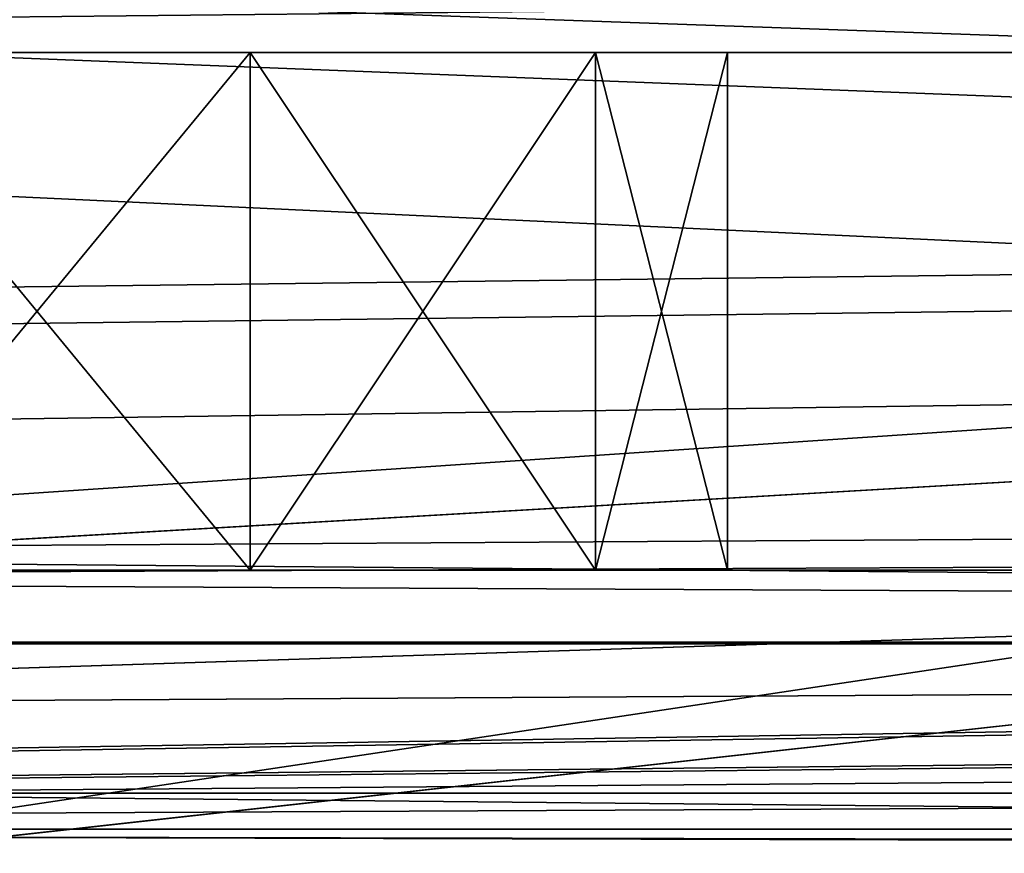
# Model space of a CAD drawing. Extents: x -398 to 398, y -1355 to -82.
# Tile 99 of 256: x -140.1 to -134.4, y -109.87 to -105.04. Entities that reach past the tile are written whole.
import ezdxf

# ---------------------------------------------------------------- set-up
doc = ezdxf.new("R2010")
doc.units = 0
doc.header["$MEASUREMENT"] = 0

msp = doc.modelspace()

# ---------------------------------------------------------------- linework, layer by layer
for points in [[(395.5, -525.467285, 437.803314), (395.5, -81.938164, 160.655502), (-395.5, -81.938164, 160.655502)], [(395.5, -525.467285, 437.803314), (-395.5, -81.938164, 160.655502), (-395.5, -525.467285, 437.803314)], [(-22.229691, -124.655098, 181.452103), (-396.5, -85.435806, 156.945206), (-395.5, -84.587761, 156.415207)], [(395.5, -528.116882, 433.562988), (395.5, -84.587761, 156.415207), (-395.5, -84.587761, 156.415207)], [(395.5, -528.116882, 433.562988), (-395.5, -84.587761, 156.415207), (-395.5, -528.116882, 433.562988)], [(-395.5, -84.587761, 156.415207), (395.5, -84.587761, 156.415207), (-19.442101, -123.289597, 180.598801)], [(-395.5, -84.587761, 156.415207), (-19.442101, -123.289597, 180.598801), (-21.06683, -123.633301, 180.813599)], [(-395.5, -84.587761, 156.415207), (-21.06683, -123.633301, 180.813599), (-22.229691, -124.655098, 181.452103)], [(-22.229691, -124.6604, 181.443604), (-396.5, -85.441109, 156.936707), (-395.5, -84.593063, 156.406799)], [(-395.5, -84.593063, 156.406799), (395.5, -84.593063, 156.406799), (-19.442101, -123.294899, 180.590302)], [(-395.5, -84.593063, 156.406799), (-19.442101, -123.294899, 180.590302), (-21.06683, -123.638603, 180.805099)], [(-395.5, -84.593063, 156.406799), (-21.06683, -123.638603, 180.805099), (-22.229691, -124.6604, 181.443604)], [(-396.5, -85.435806, 156.945206), (-22.478531, -125.502296, 181.981506), (-22.478531, -130.514999, 185.1138)], [(-396.5, -85.435806, 156.945206), (-22.478531, -130.514999, 185.1138), (-50.35714, -414.036102, 362.277405)], [(-396.5, -85.435806, 156.945206), (-50.35714, -414.036102, 362.277405), (-52.76738, -414.882812, 362.806488)], [(-396.5, -85.435806, 156.945206), (-52.76738, -414.882812, 362.806488), (-53.272449, -415.311096, 363.074097)], [(-396.5, -85.435806, 156.945206), (-53.272449, -415.311096, 363.074097), (-54.270809, -417.355103, 364.351288)], [(-396.5, -85.435806, 156.945206), (-54.270809, -417.355103, 364.351288), (-54.270809, -417.960785, 364.729889)], [(-396.5, -85.435806, 156.945206), (-54.270809, -417.960785, 364.729889), (-53.272449, -420.004791, 366.007111)], [(-396.5, -85.435806, 156.945206), (-53.272449, -420.004791, 366.007111), (-396.366211, -527.69281, 433.298004)], [(-22.478531, -125.502296, 181.981506), (-396.5, -85.435806, 156.945206), (-22.229691, -124.655098, 181.452103)], [(-396.5, -85.441109, 156.936707), (-22.478531, -125.507599, 181.973007), (-22.478531, -130.520294, 185.105301)], [(-396.5, -85.441109, 156.936707), (-22.478531, -130.520294, 185.105301), (-50.35714, -414.041412, 362.26889)], [(-396.5, -85.441109, 156.936707), (-50.35714, -414.041412, 362.26889), (-52.76738, -414.888092, 362.798004)], [(-396.5, -85.441109, 156.936707), (-52.76738, -414.888092, 362.798004), (-53.272449, -415.316406, 363.065613)], [(-396.5, -85.441109, 156.936707), (-53.272449, -415.316406, 363.065613), (-54.270809, -417.360413, 364.342896)], [(-396.5, -85.441109, 156.936707), (-54.270809, -417.360413, 364.342896), (-54.270809, -417.966095, 364.721405)], [(-396.5, -85.441109, 156.936707), (-54.270809, -417.966095, 364.721405), (-53.272449, -420.010101, 365.998596)], [(-396.5, -85.441109, 156.936707), (-53.272449, -420.010101, 365.998596), (-396.366211, -527.69812, 433.289612)], [(-22.478531, -125.507599, 181.973007), (-396.5, -85.441109, 156.936707), (-22.229691, -124.6604, 181.443604)], [(243, -100.280098, 127.672203), (-235.265503, -167.884293, 169.916), (-243, -100.280098, 127.672203)], [(243, -100.280098, 127.672203), (235.265503, -167.884293, 169.916), (-235.265503, -167.884293, 169.916)], [(243, -100.704002, 126.993698), (-235.265503, -168.308197, 169.237503), (-243, -100.704002, 126.993698)], [(243, -100.704002, 126.993698), (235.265503, -168.308197, 169.237503), (-235.265503, -168.308197, 169.237503)], [(-243, -101.233902, -0.8), (-231.629807, -107.4487, -0.8), (-85.172813, -108.651802, -0.8)], [(-243, -101.233902, -0.8), (-85.172813, -108.651802, -0.8), (-84.370171, -107.4487, -0.8)], [(-243, -101.233902, -0.8), (-84.370171, -107.4487, -0.8), (-83, -106.983902, -0.8)], [(-243, -101.233902, -0.8), (-83, -106.983902, -0.8), (80.827187, -108.651802, -0.8)], [(-243, -101.233902, -0.8), (80.827187, -108.651802, -0.8), (81.629829, -107.4487, -0.8)], [(-243, -101.233902, -0.8), (81.629829, -107.4487, -0.8), (83, -106.983902, -0.8)], [(-243, -101.233902, -0.8), (83, -106.983902, -0.8), (230.827194, -108.651802, -0.8)], [(-243, -101.233902, -0.8), (230.827194, -108.651802, -0.8), (231.629807, -107.4487, -0.8)], [(-243, -101.233902, -0.8), (231.629807, -107.4487, -0.8), (233, -106.983902, -0.8)], [(-243, -101.233902, -0.8), (233, -106.983902, -0.8), (242.412903, -106.942398, -0.8)], [(-243, -101.233902, -0.8), (242.412903, -106.942398, -0.8), (243, -103.233902, -0.8)], [(-243, -101.233902), (-231.629807, -107.4487), (-85.172813, -108.651802)], [(-243, -101.233902), (-85.172813, -108.651802), (-84.370171, -107.4487)], [(-243, -101.233902), (-84.370171, -107.4487), (-83, -106.983902)], [(-243, -101.233902), (-83, -106.983902), (80.827187, -108.651802)], [(-243, -101.233902), (80.827187, -108.651802), (81.629829, -107.4487)], [(-243, -101.233902), (81.629829, -107.4487), (83, -106.983902)], [(-243, -101.233902), (83, -106.983902), (230.827194, -108.651802)], [(-243, -101.233902), (230.827194, -108.651802), (231.629807, -107.4487)], [(-243, -101.233902), (231.629807, -107.4487), (233, -106.983902)], [(-243, -101.233902), (233, -106.983902), (242.412903, -106.942398)], [(-243, -101.233902), (242.412903, -106.942398), (243, -103.233902)], [(-31, -102.983902, 114.3228), (-144.5, -101.233902, 114.3228), (-31, -107.483902, 114.3228)], [(-31, -107.483902, 114.3228), (-144.5, -101.233902, 114.3228), (-144.5, -110.233902, 114.3228)], [(-31, -102.983902, 115.122803), (-144.5, -101.233902, 115.122803), (-31, -107.483902, 115.122803)], [(-31, -107.483902, 115.122803), (-144.5, -101.233902, 115.122803), (-144.5, -110.233902, 115.122803)], [(-106, -104.483902, 12.82285), (-144.300003, -110.233902, 12.82285), (-144.300003, -101.233902, 12.82285)], [(-106, -104.483902, 12.02285), (-144.300003, -110.233902, 12.02285), (-144.300003, -101.233902, 12.02285)], [(-255, -101.733902), (-233, -107.733902), (255, -101.733902)], [(-255, -101.733902, 0.8), (-233, -107.733902, 0.8), (255, -101.733902, 0.8)], [(255, -101.733902), (-233, -107.733902), (-232.166, -107.986397)], [(255, -101.733902, 0.8), (-233, -107.733902, 0.8), (-232.166, -107.986397, 0.8)], [(255, -101.733902), (-232.166, -107.986397), (-231.614594, -108.660004)], [(255, -101.733902, 0.8), (-232.166, -107.986397, 0.8), (-231.614594, -108.660004, 0.8)], [(255, -101.733902), (-231.614594, -108.660004), (-83, -107.733902)], [(255, -101.733902, 0.8), (-231.614594, -108.660004, 0.8), (-83, -107.733902, 0.8)], [(-169, -103.733902, 13.57285), (-169, -109.733902, 13.57285), (-105, -105.433899, 13.57285)], [(-169, -103.733902, 13.57285), (-105, -105.433899, 13.57285), (-105, -104.933899, 13.57285)], [(-169, -109.733902, 113.5728), (-169, -103.733902, 113.5728), (-29.5, -105.233902, 113.5728)], [(-169, -103.733902, 113.5728), (169, -103.733902, 113.5728), (22.5, -105.233902, 113.5728)], [(-169, -103.733902, 113.5728), (22.5, -105.233902, 113.5728), (-22.5, -105.233902, 113.5728)], [(-169, -103.733902, 113.5728), (-22.5, -105.233902, 113.5728), (-29.5, -105.233902, 113.5728)], [(-160, -105.233902, 23.572849), (160, -105.233902, 23.572849), (-160, -103.733902, 23.572849)], [(-160, -103.733902, 23.572849), (160, -105.233902, 23.572849), (160, -103.733902, 23.572849)], [(-15.6, -105.233902, 103.5728), (-160, -105.233902, 103.5728), (-15.6, -103.733902, 103.5728)], [(-15.6, -103.733902, 103.5728), (-160, -105.233902, 103.5728), (-160, -103.733902, 103.5728)], [(-106, -105.983902, 12.82285), (-144.300003, -110.233902, 12.82285), (-106, -104.483902, 12.82285)], [(-106, -105.983902, 12.02285), (-144.300003, -110.233902, 12.02285), (-106, -104.483902, 12.02285)], [(-169, -109.733902, 113.5728), (-29.5, -105.233902, 113.5728), (-29.5, -108.233902, 113.5728)], [(-160, -105.233902, 103.5728), (-150, -105.233902, 102.572899), (-15.6, -105.233902, 103.5728)], [(-160, -105.233902, 23.572849), (160, -105.233902, 23.572849), (-150, -105.233902, 24.57283)], [(-15.6, -105.233902, 103.5728), (-150, -105.233902, 102.572899), (-140, -105.233902, 102.572899)], [(160, -105.233902, 23.572849), (-140, -105.233902, 24.57283), (-150, -105.233902, 24.57283)], [(-148.469193, -105.233902, 102.268402), (-140, -105.233902, 102.572899), (-150, -105.233902, 102.572899)], [(-141.530807, -105.233902, 24.87727), (-150, -105.233902, 24.57283), (-140, -105.233902, 24.57283)], [(-140, -105.233902, 102.572899), (-148.469193, -105.233902, 102.268402), (-141.530807, -105.233902, 102.268402)], [(-140, -105.233902, 92.572861), (-140, -105.233902, 94.57283), (-141.530807, -105.233902, 94.877274)], [(-140, -105.233902, 92.572861), (-141.530807, -105.233902, 94.877274), (-141.530807, -105.233902, 92.268417)], [(-140, -105.233902, 32.572861), (-141.530807, -105.233902, 34.87727), (-141.530807, -105.233902, 32.268421)], [(-141.530807, -105.233902, 34.87727), (-140, -105.233902, 32.572861), (-140, -105.233902, 34.57283)], [(-140, -105.233902, 42.572861), (-141.530807, -105.233902, 44.87727), (-141.530807, -105.233902, 42.268421)], [(-141.530807, -105.233902, 44.87727), (-140, -105.233902, 42.572861), (-140, -105.233902, 44.57283)], [(-140, -105.233902, 52.572861), (-141.530807, -105.233902, 54.87727), (-141.530807, -105.233902, 52.268421)], [(-141.530807, -105.233902, 54.87727), (-140, -105.233902, 52.572861), (-140, -105.233902, 54.57283)], [(-140, -105.233902, 72.572861), (-141.530807, -105.233902, 74.877274), (-141.530807, -105.233902, 72.268417)], [(-141.530807, -105.233902, 74.877274), (-140, -105.233902, 72.572861), (-140, -105.233902, 74.57283)], [(-140, -105.233902, 82.572861), (-141.530807, -105.233902, 84.877274), (-141.530807, -105.233902, 82.268417)], [(-141.530807, -105.233902, 84.877274), (-140, -105.233902, 82.572861), (-140, -105.233902, 84.57283)], [(-140, -105.233902, 62.572861), (-141.530807, -105.233902, 64.877274), (-141.530807, -105.233902, 62.268421)], [(-141.530807, -105.233902, 64.877274), (-140, -105.233902, 62.572861), (-140, -105.233902, 64.57283)], [(-138.763901, -105.233902, 102.377098), (-138.763901, -108.233902, 102.377098), (-141.236099, -108.233902, 102.377098)], [(-138.763901, -105.233902, 102.377098), (-141.236099, -108.233902, 102.377098), (-141.236099, -105.233902, 102.377098)], [(-141.236099, -105.233902, 94.768623), (-141.236099, -108.233902, 94.768623), (-138.763901, -108.233902, 94.768623)], [(-141.236099, -105.233902, 94.768623), (-138.763901, -108.233902, 94.768623), (-138.763901, -105.233902, 94.768623)], [(-138.763901, -105.233902, 32.377071), (-138.763901, -108.233902, 32.377071), (-141.236099, -108.233902, 32.377071)], [(-138.763901, -105.233902, 32.377071), (-141.236099, -108.233902, 32.377071), (-141.236099, -105.233902, 32.377071)], [(-141.236099, -105.233902, 24.76862), (-141.236099, -108.233902, 24.76862), (-138.763901, -108.233902, 24.76862)], [(-141.236099, -105.233902, 24.76862), (-138.763901, -108.233902, 24.76862), (-138.763901, -105.233902, 24.76862)], [(-138.763901, -105.233902, 42.377071), (-138.763901, -108.233902, 42.377071), (-141.236099, -108.233902, 42.377071)], [(-138.763901, -105.233902, 42.377071), (-141.236099, -108.233902, 42.377071), (-141.236099, -105.233902, 42.377071)], [(-141.236099, -105.233902, 34.76862), (-141.236099, -108.233902, 34.76862), (-138.763901, -108.233902, 34.76862)], [(-141.236099, -105.233902, 34.76862), (-138.763901, -108.233902, 34.76862), (-138.763901, -105.233902, 34.76862)], [(-138.763901, -105.233902, 52.377071), (-138.763901, -108.233902, 52.377071), (-141.236099, -108.233902, 52.377071)], [(-138.763901, -105.233902, 52.377071), (-141.236099, -108.233902, 52.377071), (-141.236099, -105.233902, 52.377071)], [(-141.236099, -105.233902, 44.76862), (-141.236099, -108.233902, 44.76862), (-138.763901, -108.233902, 44.76862)], [(-141.236099, -105.233902, 44.76862), (-138.763901, -108.233902, 44.76862), (-138.763901, -105.233902, 44.76862)], [(-138.763901, -105.233902, 62.377071), (-138.763901, -108.233902, 62.377071), (-141.236099, -108.233902, 62.377071)], [(-138.763901, -105.233902, 62.377071), (-141.236099, -108.233902, 62.377071), (-141.236099, -105.233902, 62.377071)], [(-141.236099, -105.233902, 54.76862), (-141.236099, -108.233902, 54.76862), (-138.763901, -108.233902, 54.76862)], [(-141.236099, -105.233902, 54.76862), (-138.763901, -108.233902, 54.76862), (-138.763901, -105.233902, 54.76862)], [(-138.763901, -105.233902, 72.377083), (-138.763901, -108.233902, 72.377083), (-141.236099, -108.233902, 72.377083)], [(-138.763901, -105.233902, 72.377083), (-141.236099, -108.233902, 72.377083), (-141.236099, -105.233902, 72.377083)], [(-141.236099, -105.233902, 64.768623), (-141.236099, -108.233902, 64.768623), (-138.763901, -108.233902, 64.768623)], [(-141.236099, -105.233902, 64.768623), (-138.763901, -108.233902, 64.768623), (-138.763901, -105.233902, 64.768623)], [(-138.763901, -105.233902, 82.377083), (-138.763901, -108.233902, 82.377083), (-141.236099, -108.233902, 82.377083)], [(-138.763901, -105.233902, 82.377083), (-141.236099, -108.233902, 82.377083), (-141.236099, -105.233902, 82.377083)], [(-141.236099, -105.233902, 74.768623), (-141.236099, -108.233902, 74.768623), (-138.763901, -108.233902, 74.768623)], [(-141.236099, -105.233902, 74.768623), (-138.763901, -108.233902, 74.768623), (-138.763901, -105.233902, 74.768623)], [(-138.763901, -105.233902, 92.377083), (-138.763901, -108.233902, 92.377083), (-141.236099, -108.233902, 92.377083)], [(-138.763901, -105.233902, 92.377083), (-141.236099, -108.233902, 92.377083), (-141.236099, -105.233902, 92.377083)], [(-141.236099, -105.233902, 84.768623), (-141.236099, -108.233902, 84.768623), (-138.763901, -108.233902, 84.768623)], [(-141.236099, -105.233902, 84.768623), (-138.763901, -108.233902, 84.768623), (-138.763901, -105.233902, 84.768623)], [(-15.6, -105.233902, 103.5728), (-140, -105.233902, 102.572899), (-130, -105.233902, 102.572899)], [(160, -105.233902, 23.572849), (-130, -105.233902, 24.57283), (-140, -105.233902, 24.57283)], [(-138.469193, -105.233902, 92.268417), (-138.469193, -105.233902, 94.877274), (-140, -105.233902, 94.57283)], [(-138.469193, -105.233902, 92.268417), (-140, -105.233902, 94.57283), (-140, -105.233902, 92.572861)], [(-138.469193, -105.233902, 102.268402), (-130, -105.233902, 102.572899), (-140, -105.233902, 102.572899)], [(-131.530807, -105.233902, 24.87727), (-138.469193, -105.233902, 24.87727), (-140, -105.233902, 24.57283)], [(-131.530807, -105.233902, 24.87727), (-140, -105.233902, 24.57283), (-130, -105.233902, 24.57283)], [(-140, -105.233902, 34.57283), (-140, -105.233902, 32.572861), (-138.469193, -105.233902, 32.268421)], [(-140, -105.233902, 34.57283), (-138.469193, -105.233902, 32.268421), (-138.469193, -105.233902, 34.87727)], [(-140, -105.233902, 44.57283), (-140, -105.233902, 42.572861), (-138.469193, -105.233902, 42.268421)], [(-140, -105.233902, 44.57283), (-138.469193, -105.233902, 42.268421), (-138.469193, -105.233902, 44.87727)], [(-140, -105.233902, 54.57283), (-140, -105.233902, 52.572861), (-138.469193, -105.233902, 52.268421)], [(-140, -105.233902, 54.57283), (-138.469193, -105.233902, 52.268421), (-138.469193, -105.233902, 54.87727)], [(-140, -105.233902, 74.57283), (-140, -105.233902, 72.572861), (-138.469193, -105.233902, 72.268417)], [(-140, -105.233902, 74.57283), (-138.469193, -105.233902, 72.268417), (-138.469193, -105.233902, 74.877274)], [(-140, -105.233902, 84.57283), (-140, -105.233902, 82.572861), (-138.469193, -105.233902, 82.268417)], [(-140, -105.233902, 84.57283), (-138.469193, -105.233902, 82.268417), (-138.469193, -105.233902, 84.877274)], [(-140, -105.233902, 64.57283), (-140, -105.233902, 62.572861), (-138.469193, -105.233902, 62.268421)], [(-140, -105.233902, 64.57283), (-138.469193, -105.233902, 62.268421), (-138.469193, -105.233902, 64.877274)], [(-138.763901, -108.233902, 102.377098), (-136.763901, -105.233902, 100.924004), (-136.763901, -108.233902, 100.924004)], [(-136.763901, -105.233902, 100.924004), (-138.763901, -108.233902, 102.377098), (-138.763901, -105.233902, 102.377098)], [(-138.763901, -105.233902, 94.768623), (-138.763901, -108.233902, 94.768623), (-136.763901, -108.233902, 96.221703)], [(-138.763901, -105.233902, 94.768623), (-136.763901, -108.233902, 96.221703), (-136.763901, -105.233902, 96.221703)], [(-138.763901, -108.233902, 32.377071), (-136.763901, -105.233902, 30.92399), (-136.763901, -108.233902, 30.92399)], [(-136.763901, -105.233902, 30.92399), (-138.763901, -108.233902, 32.377071), (-138.763901, -105.233902, 32.377071)], [(-138.763901, -105.233902, 24.76862), (-138.763901, -108.233902, 24.76862), (-136.763901, -108.233902, 26.221701)], [(-138.763901, -105.233902, 24.76862), (-136.763901, -108.233902, 26.221701), (-136.763901, -105.233902, 26.221701)], [(-138.763901, -108.233902, 42.377071), (-136.763901, -105.233902, 40.923988), (-136.763901, -108.233902, 40.923988)], [(-136.763901, -105.233902, 40.923988), (-138.763901, -108.233902, 42.377071), (-138.763901, -105.233902, 42.377071)], [(-138.763901, -105.233902, 34.76862), (-138.763901, -108.233902, 34.76862), (-136.763901, -108.233902, 36.221699)], [(-138.763901, -105.233902, 34.76862), (-136.763901, -108.233902, 36.221699), (-136.763901, -105.233902, 36.221699)], [(-138.763901, -108.233902, 52.377071), (-136.763901, -105.233902, 50.923988), (-136.763901, -108.233902, 50.923988)], [(-136.763901, -105.233902, 50.923988), (-138.763901, -108.233902, 52.377071), (-138.763901, -105.233902, 52.377071)], [(-138.763901, -105.233902, 44.76862), (-138.763901, -108.233902, 44.76862), (-136.763901, -108.233902, 46.221699)], [(-138.763901, -105.233902, 44.76862), (-136.763901, -108.233902, 46.221699), (-136.763901, -105.233902, 46.221699)], [(-138.763901, -108.233902, 62.377071), (-136.763901, -105.233902, 60.923988), (-136.763901, -108.233902, 60.923988)], [(-136.763901, -105.233902, 60.923988), (-138.763901, -108.233902, 62.377071), (-138.763901, -105.233902, 62.377071)], [(-138.763901, -105.233902, 54.76862), (-138.763901, -108.233902, 54.76862), (-136.763901, -108.233902, 56.221699)], [(-138.763901, -105.233902, 54.76862), (-136.763901, -108.233902, 56.221699), (-136.763901, -105.233902, 56.221699)], [(-138.763901, -108.233902, 72.377083), (-136.763901, -105.233902, 70.923988), (-136.763901, -108.233902, 70.923988)], [(-136.763901, -105.233902, 70.923988), (-138.763901, -108.233902, 72.377083), (-138.763901, -105.233902, 72.377083)], [(-138.763901, -105.233902, 64.768623), (-138.763901, -108.233902, 64.768623), (-136.763901, -108.233902, 66.221703)], [(-138.763901, -105.233902, 64.768623), (-136.763901, -108.233902, 66.221703), (-136.763901, -105.233902, 66.221703)], [(-138.763901, -108.233902, 82.377083), (-136.763901, -105.233902, 80.923988), (-136.763901, -108.233902, 80.923988)], [(-136.763901, -105.233902, 80.923988), (-138.763901, -108.233902, 82.377083), (-138.763901, -105.233902, 82.377083)], [(-138.763901, -105.233902, 74.768623), (-138.763901, -108.233902, 74.768623), (-136.763901, -108.233902, 76.221703)], [(-138.763901, -105.233902, 74.768623), (-136.763901, -108.233902, 76.221703), (-136.763901, -105.233902, 76.221703)], [(-138.763901, -108.233902, 92.377083), (-136.763901, -105.233902, 90.923988), (-136.763901, -108.233902, 90.923988)], [(-136.763901, -105.233902, 90.923988), (-138.763901, -108.233902, 92.377083), (-138.763901, -105.233902, 92.377083)], [(-138.763901, -105.233902, 84.768623), (-138.763901, -108.233902, 84.768623), (-136.763901, -108.233902, 86.221703)], [(-138.763901, -105.233902, 84.768623), (-136.763901, -108.233902, 86.221703), (-136.763901, -105.233902, 86.221703)], [(-136.674103, -105.233902, 90.795097), (-136.674103, -105.233902, 96.350594), (-138.469193, -105.233902, 94.877274)], [(-136.674103, -105.233902, 90.795097), (-138.469193, -105.233902, 94.877274), (-138.469193, -105.233902, 92.268417)], [(-130, -105.233902, 102.572899), (-138.469193, -105.233902, 102.268402), (-131.530807, -105.233902, 102.268402)], [(-131.530807, -105.233902, 102.268402), (-138.469193, -105.233902, 102.268402), (-136.674103, -105.233902, 100.795097)], [(-133.325897, -105.233902, 26.35059), (-136.674103, -105.233902, 26.35059), (-138.469193, -105.233902, 24.87727)], [(-133.325897, -105.233902, 26.35059), (-138.469193, -105.233902, 24.87727), (-131.530807, -105.233902, 24.87727)], [(-138.469193, -105.233902, 34.87727), (-138.469193, -105.233902, 32.268421), (-136.674103, -105.233902, 30.795099)], [(-138.469193, -105.233902, 34.87727), (-136.674103, -105.233902, 30.795099), (-136.674103, -105.233902, 36.35059)], [(-138.469193, -105.233902, 44.87727), (-138.469193, -105.233902, 42.268421), (-136.674103, -105.233902, 40.795101)], [(-138.469193, -105.233902, 44.87727), (-136.674103, -105.233902, 40.795101), (-136.674103, -105.233902, 46.35059)], [(-138.469193, -105.233902, 54.87727), (-138.469193, -105.233902, 52.268421), (-136.674103, -105.233902, 50.795101)], [(-138.469193, -105.233902, 54.87727), (-136.674103, -105.233902, 50.795101), (-136.674103, -105.233902, 56.35059)], [(-138.469193, -105.233902, 74.877274), (-138.469193, -105.233902, 72.268417), (-136.674103, -105.233902, 70.795097)], [(-138.469193, -105.233902, 74.877274), (-136.674103, -105.233902, 70.795097), (-136.674103, -105.233902, 76.350594)], [(-138.469193, -105.233902, 84.877274), (-138.469193, -105.233902, 82.268417), (-136.674103, -105.233902, 80.795097)], [(-138.469193, -105.233902, 84.877274), (-136.674103, -105.233902, 80.795097), (-136.674103, -105.233902, 86.350594)], [(-138.469193, -105.233902, 64.877274), (-138.469193, -105.233902, 62.268421), (-136.674103, -105.233902, 60.795101)], [(-138.469193, -105.233902, 64.877274), (-136.674103, -105.233902, 60.795101), (-136.674103, -105.233902, 66.350594)], [(-136.763901, -108.233902, 100.924004), (-136.763901, -105.233902, 100.924004), (-136, -105.233902, 98.572853)], [(-136.763901, -108.233902, 100.924004), (-136, -105.233902, 98.572853), (-136, -108.233902, 98.572853)], [(-136.763901, -105.233902, 96.221703), (-136.763901, -108.233902, 96.221703), (-136, -108.233902, 98.572853)], [(-136.763901, -105.233902, 96.221703), (-136, -108.233902, 98.572853), (-136, -105.233902, 98.572853)], [(-136.763901, -108.233902, 30.92399), (-136.763901, -105.233902, 30.92399), (-136, -105.233902, 28.572849)], [(-136.763901, -108.233902, 30.92399), (-136, -105.233902, 28.572849), (-136, -108.233902, 28.572849)], [(-136.763901, -105.233902, 26.221701), (-136.763901, -108.233902, 26.221701), (-136, -108.233902, 28.572849)], [(-136.763901, -105.233902, 26.221701), (-136, -108.233902, 28.572849), (-136, -105.233902, 28.572849)], [(-136.763901, -108.233902, 40.923988), (-136.763901, -105.233902, 40.923988), (-136, -105.233902, 38.572849)], [(-136.763901, -108.233902, 40.923988), (-136, -105.233902, 38.572849), (-136, -108.233902, 38.572849)], [(-136.763901, -105.233902, 36.221699), (-136.763901, -108.233902, 36.221699), (-136, -108.233902, 38.572849)], [(-136.763901, -105.233902, 36.221699), (-136, -108.233902, 38.572849), (-136, -105.233902, 38.572849)], [(-136.763901, -108.233902, 50.923988), (-136.763901, -105.233902, 50.923988), (-136, -105.233902, 48.572849)], [(-136.763901, -108.233902, 50.923988), (-136, -105.233902, 48.572849), (-136, -108.233902, 48.572849)], [(-136.763901, -105.233902, 46.221699), (-136.763901, -108.233902, 46.221699), (-136, -108.233902, 48.572849)], [(-136.763901, -105.233902, 46.221699), (-136, -108.233902, 48.572849), (-136, -105.233902, 48.572849)], [(-136.763901, -108.233902, 60.923988), (-136.763901, -105.233902, 60.923988), (-136, -105.233902, 58.572849)], [(-136.763901, -108.233902, 60.923988), (-136, -105.233902, 58.572849), (-136, -108.233902, 58.572849)], [(-136.763901, -105.233902, 56.221699), (-136.763901, -108.233902, 56.221699), (-136, -108.233902, 58.572849)], [(-136.763901, -105.233902, 56.221699), (-136, -108.233902, 58.572849), (-136, -105.233902, 58.572849)], [(-136.763901, -108.233902, 70.923988), (-136.763901, -105.233902, 70.923988), (-136, -105.233902, 68.572853)], [(-136.763901, -108.233902, 70.923988), (-136, -105.233902, 68.572853), (-136, -108.233902, 68.572853)], [(-136.763901, -105.233902, 66.221703), (-136.763901, -108.233902, 66.221703), (-136, -108.233902, 68.572853)], [(-136.763901, -105.233902, 66.221703), (-136, -108.233902, 68.572853), (-136, -105.233902, 68.572853)], [(-136.763901, -108.233902, 80.923988), (-136.763901, -105.233902, 80.923988), (-136, -105.233902, 78.572853)], [(-136.763901, -108.233902, 80.923988), (-136, -105.233902, 78.572853), (-136, -108.233902, 78.572853)], [(-136.763901, -105.233902, 76.221703), (-136.763901, -108.233902, 76.221703), (-136, -108.233902, 78.572853)], [(-136.763901, -105.233902, 76.221703), (-136, -108.233902, 78.572853), (-136, -105.233902, 78.572853)], [(-136.763901, -108.233902, 90.923988), (-136.763901, -105.233902, 90.923988), (-136, -105.233902, 88.572853)], [(-136.763901, -108.233902, 90.923988), (-136, -105.233902, 88.572853), (-136, -108.233902, 88.572853)], [(-136.763901, -105.233902, 86.221703), (-136.763901, -108.233902, 86.221703), (-136, -108.233902, 88.572853)], [(-136.763901, -105.233902, 86.221703), (-136, -108.233902, 88.572853), (-136, -105.233902, 88.572853)], [(-136, -105.233902, 88.572853), (-136, -105.233902, 98.572853), (-136.674103, -105.233902, 96.350594)], [(-136, -105.233902, 88.572853), (-136.674103, -105.233902, 96.350594), (-136.674103, -105.233902, 90.795097)], [(-131.530807, -105.233902, 102.268402), (-136.674103, -105.233902, 100.795097), (-133.325897, -105.233902, 100.795097)], [(-133.325897, -105.233902, 100.795097), (-136.674103, -105.233902, 100.795097), (-136, -105.233902, 98.572853)], [(-134, -105.233902, 28.572849), (-136, -105.233902, 28.572849), (-136.674103, -105.233902, 26.35059)], [(-134, -105.233902, 28.572849), (-136.674103, -105.233902, 26.35059), (-133.325897, -105.233902, 26.35059)], [(-136.674103, -105.233902, 36.35059), (-136.674103, -105.233902, 30.795099), (-136, -105.233902, 28.572849)], [(-136.674103, -105.233902, 36.35059), (-136, -105.233902, 28.572849), (-136, -105.233902, 38.572849)], [(-136.674103, -105.233902, 46.35059), (-136.674103, -105.233902, 40.795101), (-136, -105.233902, 38.572849)], [(-136.674103, -105.233902, 46.35059), (-136, -105.233902, 38.572849), (-136, -105.233902, 48.572849)], [(-136.674103, -105.233902, 56.35059), (-136.674103, -105.233902, 50.795101), (-136, -105.233902, 48.572849)], [(-136.674103, -105.233902, 56.35059), (-136, -105.233902, 48.572849), (-136, -105.233902, 58.572849)], [(-136.674103, -105.233902, 76.350594), (-136.674103, -105.233902, 70.795097), (-136, -105.233902, 68.572853)], [(-136.674103, -105.233902, 76.350594), (-136, -105.233902, 68.572853), (-136, -105.233902, 78.572853)], [(-136.674103, -105.233902, 86.350594), (-136.674103, -105.233902, 80.795097), (-136, -105.233902, 78.572853)], [(-136.674103, -105.233902, 86.350594), (-136, -105.233902, 78.572853), (-136, -105.233902, 88.572853)], [(-136.674103, -105.233902, 66.350594), (-136.674103, -105.233902, 60.795101), (-136, -105.233902, 58.572849)], [(-136.674103, -105.233902, 66.350594), (-136, -105.233902, 58.572849), (-136, -105.233902, 68.572853)], [(-134, -105.233902, 88.572853), (-134, -105.233902, 98.572853), (-136, -105.233902, 98.572853)], [(-134, -105.233902, 88.572853), (-136, -105.233902, 98.572853), (-136, -105.233902, 88.572853)], [(-133.325897, -105.233902, 100.795097), (-136, -105.233902, 98.572853), (-134, -105.233902, 98.572853)], [(-134, -105.233902, 38.572849), (-136, -105.233902, 28.572849), (-134, -105.233902, 28.572849)], [(-136, -105.233902, 28.572849), (-134, -105.233902, 38.572849), (-136, -105.233902, 38.572849)], [(-136, -105.233902, 38.572849), (-134, -105.233902, 38.572849), (-134, -105.233902, 48.572849)], [(-136, -105.233902, 38.572849), (-134, -105.233902, 48.572849), (-136, -105.233902, 48.572849)], [(-136, -105.233902, 48.572849), (-134, -105.233902, 48.572849), (-134, -105.233902, 58.572849)], [(-136, -105.233902, 48.572849), (-134, -105.233902, 58.572849), (-136, -105.233902, 58.572849)], [(-136, -105.233902, 58.572849), (-134, -105.233902, 58.572849), (-134, -105.233902, 68.572853)], [(-136, -105.233902, 58.572849), (-134, -105.233902, 68.572853), (-136, -105.233902, 68.572853)], [(-136, -105.233902, 68.572853), (-134, -105.233902, 68.572853), (-134, -105.233902, 78.572853)], [(-136, -105.233902, 68.572853), (-134, -105.233902, 78.572853), (-136, -105.233902, 78.572853)], [(-136, -105.233902, 78.572853), (-134, -105.233902, 78.572853), (-134, -105.233902, 88.572853)], [(-136, -105.233902, 78.572853), (-134, -105.233902, 88.572853), (-136, -105.233902, 88.572853)], [(-169, -109.733902, 13.57285), (169, -109.733902, 13.57285), (105, -105.433899, 13.57285)], [(-169, -109.733902, 13.57285), (105, -105.433899, 13.57285), (95, -105.433899, 13.57285)], [(-169, -109.733902, 13.57285), (95, -105.433899, 13.57285), (-95, -105.433899, 13.57285)], [(-169, -109.733902, 13.57285), (-95, -105.433899, 13.57285), (-105, -105.433899, 13.57285)], [(144.300003, -110.233902, 12.82285), (-144.300003, -110.233902, 12.82285), (-106, -105.983902, 12.82285)], [(144.300003, -110.233902, 12.02285), (-144.300003, -110.233902, 12.02285), (-106, -105.983902, 12.02285)], [(-230.827194, -108.651802, -0.8), (-85.172813, -108.651802, -0.8), (-231.629807, -107.4487, -0.8)], [(-230.827194, -108.651802), (-85.172813, -108.651802), (-231.629807, -107.4487)], [(144.5, -110.233902, 114.3228), (-31, -107.483902, 114.3228), (-144.5, -110.233902, 114.3228)], [(144.5, -110.233902, 115.122803), (-31, -107.483902, 115.122803), (-144.5, -110.233902, 115.122803)], [(-231.614594, -108.660004), (-83.834007, -107.986397), (-83, -107.733902)], [(-231.614594, -108.660004, 0.8), (-83.834007, -107.986397, 0.8), (-83, -107.733902, 0.8)], [(-83.834007, -107.986397), (-231.614594, -108.660004), (-84.385406, -108.660004)], [(-83.834007, -107.986397, 0.8), (-231.614594, -108.660004, 0.8), (-84.385406, -108.660004, 0.8)], [(-169, -109.733902, 113.5728), (-29.5, -108.233902, 113.5728), (-22.5, -108.233902, 113.5728)], [(-169, -109.733902, 113.5728), (-22.5, -108.233902, 113.5728), (22.5, -108.233902, 113.5728)], [(-169, -109.733902, 113.5728), (22.5, -108.233902, 113.5728), (169, -109.733902, 113.5728)], [(-160, -108.233902, 23.572849), (-150, -108.233902, 24.57283), (160, -108.233902, 23.572849)], [(-160, -108.233902, 103.5728), (160, -108.233902, 103.5728), (-150, -108.233902, 102.572899)], [(-160, -109.733902, 23.572849), (160, -109.733902, 23.572849), (-160, -108.233902, 23.572849)], [(-160, -108.233902, 23.572849), (160, -109.733902, 23.572849), (160, -108.233902, 23.572849)], [(160, -109.733902, 103.5728), (-160, -109.733902, 103.5728), (160, -108.233902, 103.5728)], [(160, -108.233902, 103.5728), (-160, -109.733902, 103.5728), (-160, -108.233902, 103.5728)], [(160, -108.233902, 103.5728), (-140, -108.233902, 102.572899), (-150, -108.233902, 102.572899)], [(160, -108.233902, 23.572849), (-150, -108.233902, 24.57283), (-140, -108.233902, 24.57283)], [(-148.469193, -108.233902, 24.87727), (-140, -108.233902, 24.57283), (-150, -108.233902, 24.57283)], [(-141.530807, -108.233902, 102.268402), (-150, -108.233902, 102.572899), (-140, -108.233902, 102.572899)], [(-148.469193, -108.233902, 24.87727), (-141.530807, -108.233902, 24.87727), (-140, -108.233902, 24.57283)], [(-140, -108.233902, 34.57283), (-141.530807, -108.233902, 32.268421), (-141.530807, -108.233902, 34.87727)], [(-141.530807, -108.233902, 32.268421), (-140, -108.233902, 34.57283), (-140, -108.233902, 32.572861)], [(-140, -108.233902, 44.57283), (-141.530807, -108.233902, 42.268421), (-141.530807, -108.233902, 44.87727)], [(-141.530807, -108.233902, 42.268421), (-140, -108.233902, 44.57283), (-140, -108.233902, 42.572861)], [(-140, -108.233902, 54.57283), (-141.530807, -108.233902, 52.268421), (-141.530807, -108.233902, 54.87727)], [(-141.530807, -108.233902, 52.268421), (-140, -108.233902, 54.57283), (-140, -108.233902, 52.572861)], [(-140, -108.233902, 64.57283), (-141.530807, -108.233902, 62.268421), (-141.530807, -108.233902, 64.877274)], [(-141.530807, -108.233902, 62.268421), (-140, -108.233902, 64.57283), (-140, -108.233902, 62.572861)], [(-140, -108.233902, 74.57283), (-141.530807, -108.233902, 72.268417), (-141.530807, -108.233902, 74.877274)], [(-141.530807, -108.233902, 72.268417), (-140, -108.233902, 74.57283), (-140, -108.233902, 72.572861)], [(-140, -108.233902, 84.57283), (-141.530807, -108.233902, 82.268417), (-141.530807, -108.233902, 84.877274)], [(-141.530807, -108.233902, 82.268417), (-140, -108.233902, 84.57283), (-140, -108.233902, 82.572861)], [(-140, -108.233902, 94.57283), (-141.530807, -108.233902, 92.268417), (-141.530807, -108.233902, 94.877274)], [(-141.530807, -108.233902, 92.268417), (-140, -108.233902, 94.57283), (-140, -108.233902, 92.572861)], [(160, -108.233902, 103.5728), (-130, -108.233902, 102.572899), (-140, -108.233902, 102.572899)], [(160, -108.233902, 23.572849), (-140, -108.233902, 24.57283), (-130, -108.233902, 24.57283)], [(-138.469193, -108.233902, 24.87727), (-130, -108.233902, 24.57283), (-140, -108.233902, 24.57283)], [(-131.530807, -108.233902, 102.268402), (-138.469193, -108.233902, 102.268402), (-140, -108.233902, 102.572899)], [(-131.530807, -108.233902, 102.268402), (-140, -108.233902, 102.572899), (-130, -108.233902, 102.572899)], [(-140, -108.233902, 32.572861), (-140, -108.233902, 34.57283), (-138.469193, -108.233902, 34.87727)], [(-140, -108.233902, 32.572861), (-138.469193, -108.233902, 34.87727), (-138.469193, -108.233902, 32.268421)], [(-140, -108.233902, 42.572861), (-140, -108.233902, 44.57283), (-138.469193, -108.233902, 44.87727)], [(-140, -108.233902, 42.572861), (-138.469193, -108.233902, 44.87727), (-138.469193, -108.233902, 42.268421)], [(-140, -108.233902, 52.572861), (-140, -108.233902, 54.57283), (-138.469193, -108.233902, 54.87727)], [(-140, -108.233902, 52.572861), (-138.469193, -108.233902, 54.87727), (-138.469193, -108.233902, 52.268421)], [(-140, -108.233902, 62.572861), (-140, -108.233902, 64.57283), (-138.469193, -108.233902, 64.877274)], [(-140, -108.233902, 62.572861), (-138.469193, -108.233902, 64.877274), (-138.469193, -108.233902, 62.268421)], [(-140, -108.233902, 72.572861), (-140, -108.233902, 74.57283), (-138.469193, -108.233902, 74.877274)], [(-140, -108.233902, 72.572861), (-138.469193, -108.233902, 74.877274), (-138.469193, -108.233902, 72.268417)], [(-140, -108.233902, 82.572861), (-140, -108.233902, 84.57283), (-138.469193, -108.233902, 84.877274)], [(-140, -108.233902, 82.572861), (-138.469193, -108.233902, 84.877274), (-138.469193, -108.233902, 82.268417)], [(-140, -108.233902, 92.572861), (-140, -108.233902, 94.57283), (-138.469193, -108.233902, 94.877274)], [(-140, -108.233902, 92.572861), (-138.469193, -108.233902, 94.877274), (-138.469193, -108.233902, 92.268417)], [(-136.674103, -108.233902, 26.35059), (-131.530807, -108.233902, 24.87727), (-138.469193, -108.233902, 24.87727)], [(-138.469193, -108.233902, 24.87727), (-131.530807, -108.233902, 24.87727), (-130, -108.233902, 24.57283)], [(-133.325897, -108.233902, 100.795097), (-136.674103, -108.233902, 100.795097), (-138.469193, -108.233902, 102.268402)], [(-133.325897, -108.233902, 100.795097), (-138.469193, -108.233902, 102.268402), (-131.530807, -108.233902, 102.268402)], [(-138.469193, -108.233902, 32.268421), (-138.469193, -108.233902, 34.87727), (-136.674103, -108.233902, 36.35059)], [(-138.469193, -108.233902, 32.268421), (-136.674103, -108.233902, 36.35059), (-136.674103, -108.233902, 30.795099)], [(-138.469193, -108.233902, 42.268421), (-138.469193, -108.233902, 44.87727), (-136.674103, -108.233902, 46.35059)], [(-138.469193, -108.233902, 42.268421), (-136.674103, -108.233902, 46.35059), (-136.674103, -108.233902, 40.795101)], [(-138.469193, -108.233902, 52.268421), (-138.469193, -108.233902, 54.87727), (-136.674103, -108.233902, 56.35059)], [(-138.469193, -108.233902, 52.268421), (-136.674103, -108.233902, 56.35059), (-136.674103, -108.233902, 50.795101)], [(-138.469193, -108.233902, 62.268421), (-138.469193, -108.233902, 64.877274), (-136.674103, -108.233902, 66.350594)], [(-138.469193, -108.233902, 62.268421), (-136.674103, -108.233902, 66.350594), (-136.674103, -108.233902, 60.795101)], [(-138.469193, -108.233902, 72.268417), (-138.469193, -108.233902, 74.877274), (-136.674103, -108.233902, 76.350594)], [(-138.469193, -108.233902, 72.268417), (-136.674103, -108.233902, 76.350594), (-136.674103, -108.233902, 70.795097)], [(-138.469193, -108.233902, 82.268417), (-138.469193, -108.233902, 84.877274), (-136.674103, -108.233902, 86.350594)], [(-138.469193, -108.233902, 82.268417), (-136.674103, -108.233902, 86.350594), (-136.674103, -108.233902, 80.795097)], [(-138.469193, -108.233902, 92.268417), (-138.469193, -108.233902, 94.877274), (-136.674103, -108.233902, 96.350594)], [(-138.469193, -108.233902, 92.268417), (-136.674103, -108.233902, 96.350594), (-136.674103, -108.233902, 90.795097)], [(-136, -108.233902, 28.572849), (-133.325897, -108.233902, 26.35059), (-136.674103, -108.233902, 26.35059)], [(-136.674103, -108.233902, 26.35059), (-133.325897, -108.233902, 26.35059), (-131.530807, -108.233902, 24.87727)], [(-134, -108.233902, 98.572853), (-136, -108.233902, 98.572853), (-136.674103, -108.233902, 100.795097)], [(-134, -108.233902, 98.572853), (-136.674103, -108.233902, 100.795097), (-133.325897, -108.233902, 100.795097)], [(-136.674103, -108.233902, 30.795099), (-136.674103, -108.233902, 36.35059), (-136, -108.233902, 38.572849)], [(-136.674103, -108.233902, 30.795099), (-136, -108.233902, 38.572849), (-136, -108.233902, 28.572849)], [(-136.674103, -108.233902, 40.795101), (-136.674103, -108.233902, 46.35059), (-136, -108.233902, 48.572849)], [(-136.674103, -108.233902, 40.795101), (-136, -108.233902, 48.572849), (-136, -108.233902, 38.572849)], [(-136.674103, -108.233902, 50.795101), (-136.674103, -108.233902, 56.35059), (-136, -108.233902, 58.572849)], [(-136.674103, -108.233902, 50.795101), (-136, -108.233902, 58.572849), (-136, -108.233902, 48.572849)], [(-136.674103, -108.233902, 60.795101), (-136.674103, -108.233902, 66.350594), (-136, -108.233902, 68.572853)], [(-136.674103, -108.233902, 60.795101), (-136, -108.233902, 68.572853), (-136, -108.233902, 58.572849)], [(-136.674103, -108.233902, 70.795097), (-136.674103, -108.233902, 76.350594), (-136, -108.233902, 78.572853)], [(-136.674103, -108.233902, 70.795097), (-136, -108.233902, 78.572853), (-136, -108.233902, 68.572853)], [(-136.674103, -108.233902, 80.795097), (-136.674103, -108.233902, 86.350594), (-136, -108.233902, 88.572853)], [(-136.674103, -108.233902, 80.795097), (-136, -108.233902, 88.572853), (-136, -108.233902, 78.572853)], [(-136.674103, -108.233902, 90.795097), (-136.674103, -108.233902, 96.350594), (-136, -108.233902, 98.572853)], [(-136.674103, -108.233902, 90.795097), (-136, -108.233902, 98.572853), (-136, -108.233902, 88.572853)], [(-136, -108.233902, 58.572849), (-134, -108.233902, 48.572849), (-136, -108.233902, 48.572849)], [(-136, -108.233902, 48.572849), (-134, -108.233902, 48.572849), (-134, -108.233902, 38.572849)], [(-136, -108.233902, 48.572849), (-134, -108.233902, 38.572849), (-136, -108.233902, 38.572849)], [(-136, -108.233902, 38.572849), (-134, -108.233902, 38.572849), (-134, -108.233902, 28.572849)], [(-136, -108.233902, 38.572849), (-134, -108.233902, 28.572849), (-136, -108.233902, 28.572849)], [(-136, -108.233902, 28.572849), (-134, -108.233902, 28.572849), (-133.325897, -108.233902, 26.35059)], [(-134, -108.233902, 48.572849), (-136, -108.233902, 58.572849), (-134, -108.233902, 58.572849)], [(-134, -108.233902, 58.572849), (-136, -108.233902, 58.572849), (-136, -108.233902, 68.572853)], [(-134, -108.233902, 58.572849), (-136, -108.233902, 68.572853), (-134, -108.233902, 68.572853)], [(-134, -108.233902, 68.572853), (-136, -108.233902, 68.572853), (-136, -108.233902, 78.572853)], [(-134, -108.233902, 68.572853), (-136, -108.233902, 78.572853), (-134, -108.233902, 78.572853)], [(-134, -108.233902, 78.572853), (-136, -108.233902, 78.572853), (-136, -108.233902, 88.572853)], [(-134, -108.233902, 78.572853), (-136, -108.233902, 88.572853), (-134, -108.233902, 88.572853)], [(-134, -108.233902, 88.572853), (-136, -108.233902, 88.572853), (-136, -108.233902, 98.572853)], [(-134, -108.233902, 88.572853), (-136, -108.233902, 98.572853), (-134, -108.233902, 98.572853)], [(-231.528595, -109.526604), (-84.385406, -108.660004), (-231.614594, -108.660004)], [(-231.528595, -109.526604, 0.8), (-84.385406, -108.660004, 0.8), (-231.614594, -108.660004, 0.8)], [(-231.528595, -109.526604), (-84.471443, -109.526604), (-84.385406, -108.660004)], [(-231.528595, -109.526604, 0.8), (-84.471443, -109.526604, 0.8), (-84.385406, -108.660004, 0.8)], [(-85.079224, -110.094803, -0.8), (-230.827194, -108.651802, -0.8), (-230.920807, -110.094803, -0.8)], [(-85.079224, -110.094803), (-230.827194, -108.651802), (-230.920807, -110.094803)], [(-85.172813, -108.651802, -0.8), (-230.827194, -108.651802, -0.8), (-85.079224, -110.094803, -0.8)], [(-85.172813, -108.651802), (-230.827194, -108.651802), (-85.079224, -110.094803)], [(-83, -110.733902), (-231.528595, -109.526604), (-231.939102, -110.294701)], [(-83, -110.733902, 0.8), (-231.528595, -109.526604, 0.8), (-231.939102, -110.294701, 0.8)], [(-84.060944, -110.294701), (-231.528595, -109.526604), (-83.573662, -110.620003)], [(-83, -110.733902), (-83.573662, -110.620003), (-231.528595, -109.526604)], [(-84.060944, -110.294701), (-84.471443, -109.526604), (-231.528595, -109.526604)], [(-84.060944, -110.294701, 0.8), (-231.528595, -109.526604, 0.8), (-83.573662, -110.620003, 0.8)], [(-83, -110.733902, 0.8), (-83.573662, -110.620003, 0.8), (-231.528595, -109.526604, 0.8)], [(-84.060944, -110.294701, 0.8), (-84.471443, -109.526604, 0.8), (-231.528595, -109.526604, 0.8)], [(168.962997, -110.300797, 113.461601), (-168.962997, -110.300598, 113.4617), (-169, -109.733902, 113.5728)], [(168.962997, -110.300797, 113.461601), (-169, -109.733902, 113.5728), (169, -109.733902, 113.5728)], [(-168.962997, -110.300797, 13.68406), (169, -109.733902, 13.57285), (-169, -109.733902, 13.57285)], [(-168.962997, -110.300797, 13.68406), (168.962997, -110.300598, 13.68401), (169, -109.733902, 13.57285)], [(-160.234604, -110.539101, 103.807198), (160.234406, -110.538803, 103.807098), (160, -109.733902, 103.5728)], [(-160.234604, -110.539101, 103.807198), (160, -109.733902, 103.5728), (-160, -109.733902, 103.5728)], [(160.234604, -110.539101, 23.338461), (-160.234406, -110.538803, 23.338619), (-160, -109.733902, 23.572849)], [(160.234604, -110.539101, 23.338461), (-160, -109.733902, 23.572849), (160, -109.733902, 23.572849)]]:
    msp.add_3dface(points)

doc.saveas('drawing.dxf')
